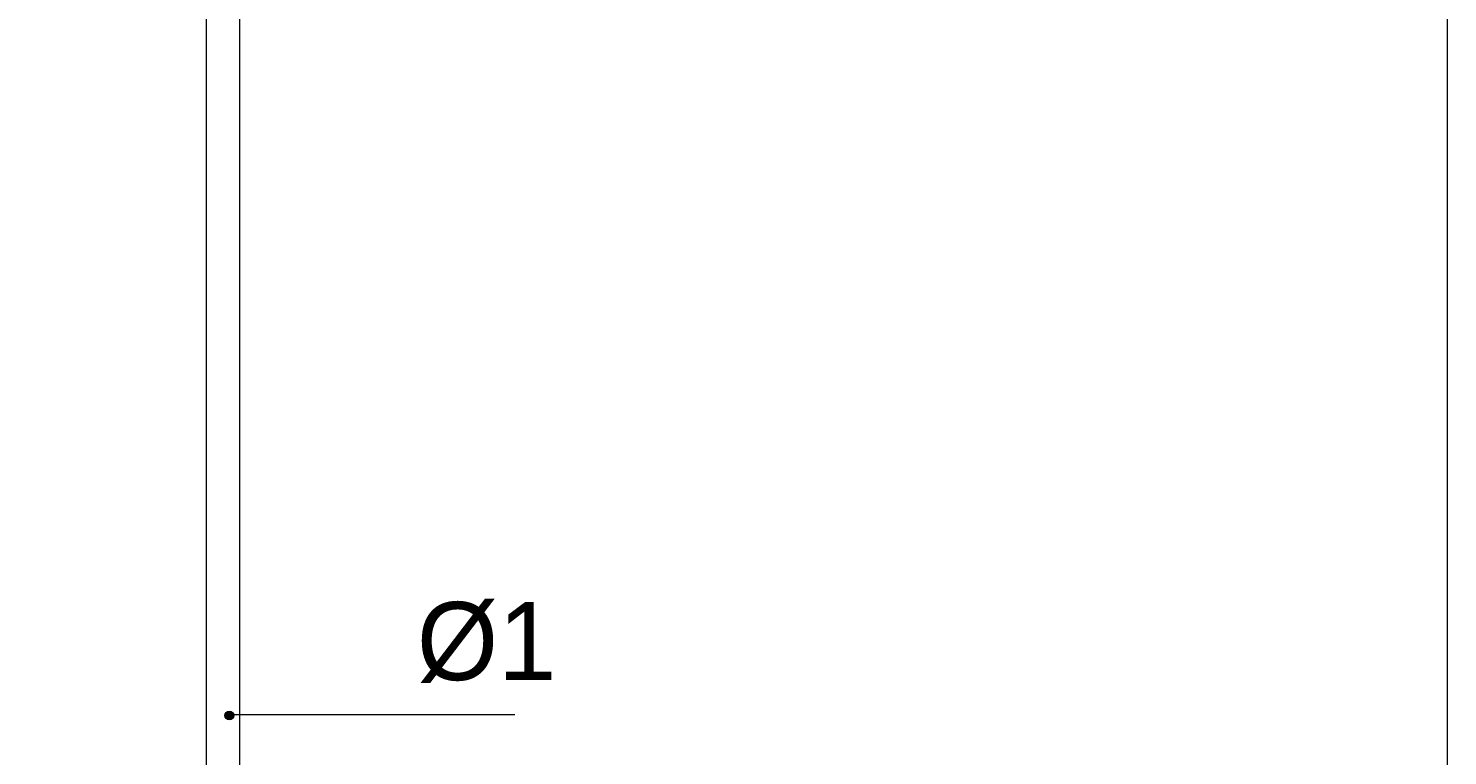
# Model space of a CAD drawing. Extents: x 12 to 129, y -152 to -7.
# Tile 4 of 8: x 59 to 129, y -116 to -80. Entities that reach past the tile are written whole.
import ezdxf

# ---------------------------------------------------------------- set-up
doc = ezdxf.new("R2010")
doc.units = 0
doc.header["$MEASUREMENT"] = 0
doc.layers.add('Livello 1', color=7, linetype='Continuous', lineweight=0)

# ---------------------------------------------------------------- blocks, each defined once
blk = doc.blocks.new('Block_0')
at = {"layer": 'Livello 1'}
blk.add_lwpolyline([(11.619, -151.845), (129.309, -151.845), (129.309, -20.239), (11.619, -20.239)], close=True, dxfattribs=at)
blk = doc.blocks.new('Block_1')
at = {"layer": 'Livello 1', "true_color": 0x333333, "transparency": 33554687}
h = blk.add_hatch(color=250, dxfattribs=at)
h.dxf.hatch_style = 2
edge = h.paths.add_edge_path()
edge.add_spline(control_points=[(68.627, -113.996), (68.748, -113.996), (68.847, -113.896), (68.847, -113.775), (68.847, -113.654), (68.748, -113.555), (68.627, -113.555), (68.505, -113.555), (68.407, -113.654), (68.407, -113.775), (68.407, -113.896), (68.505, -113.996), (68.627, -113.996)], knot_values=[0, 0, 0, 0, 1, 1, 1, 2, 2, 2, 3, 3, 3, 4, 4, 4, 4], degree=3, periodic=0)
edge.add_line((68.627, -113.996), (68.627, -113.996))
at = {"layer": 'Livello 1'}
blk.add_lwpolyline([(11.619, -151.845), (129.309, -151.845), (129.309, -20.239), (11.619, -20.239)], close=True, dxfattribs=at)
blk.add_open_spline([(68.627, -113.996), (68.748, -113.996), (68.847, -113.896), (68.847, -113.775), (68.847, -113.654), (68.748, -113.555), (68.627, -113.555), (68.505, -113.555), (68.407, -113.654), (68.407, -113.775), (68.407, -113.896), (68.505, -113.996), (68.627, -113.996)], degree=3, knots=[0, 0, 0, 0, 1, 1, 1, 2, 2, 2, 3, 3, 3, 4, 4, 4, 4], dxfattribs=at)
blk = doc.blocks.new('Block_2')
at = {"layer": 'Livello 1'}
blk.add_lwpolyline([(11.619, -151.845), (129.309, -151.845), (129.309, -20.239), (11.619, -20.239)], close=True, dxfattribs=at)
blk = doc.blocks.new('Block_3')
at = {"layer": 'Livello 1'}
blk.add_lwpolyline([(11.619, -151.845), (129.309, -151.845), (129.309, -20.239), (11.619, -20.239)], close=True, dxfattribs=at)

msp = doc.modelspace()

# ---------------------------------------------------------------- linework, layer by layer
at = {"layer": 'Livello 1', "color": 250, "lineweight": 9, "true_color": 0x333333}
msp.add_line((68.858, -113.734), (82.843, -113.734), dxfattribs=at)
for points in [[(69.146, -137.33), (69.146, -137.33), (69.146, -50.674), (69.146, -50.674)], [(67.48, -57.826), (67.48, -57.826), (67.48, -137.33), (67.48, -137.33)]]:
    msp.add_open_spline(points, degree=3, dxfattribs=at)

# ---------------------------------------------------------------- block references
at = {"layer": 'Livello 1'}
for name in ['Block_2', 'Block_0', 'Block_1', 'Block_3']:
    msp.add_blockref(name, (0, 0), dxfattribs=at)

# ---------------------------------------------------------------- texts
at = {"layer": 'Livello 1', "insert": (77.967, -112.159), "char_height": 0.2, "attachment_point": 7}
msp.add_mtext('\\C250;\\c3355443;\\FBrandon Grotesque Regular|b0|i0|c1;\\H3.894000;\\W1.000000;Ø1', dxfattribs=at)

doc.saveas('drawing.dxf')
